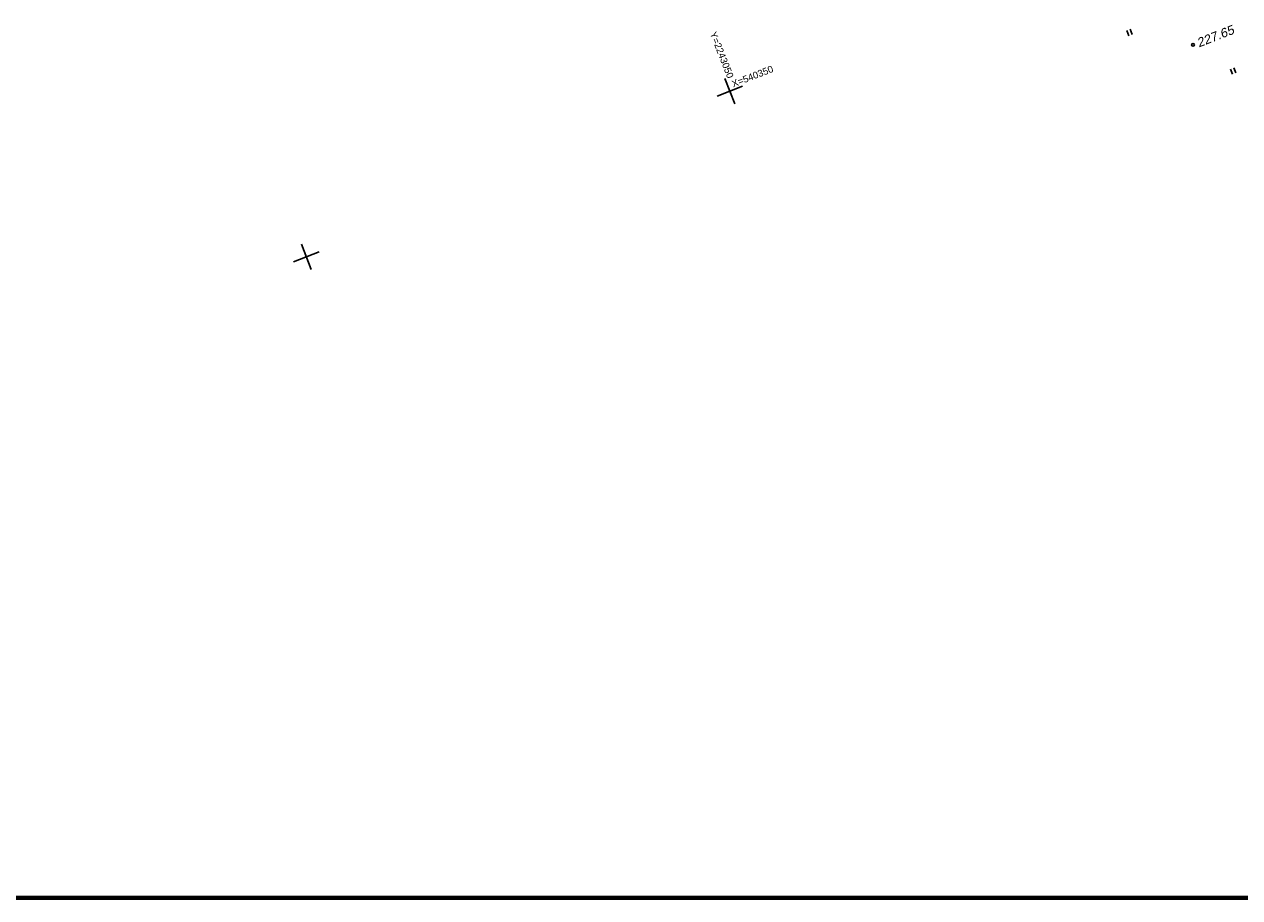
# Model space of a CAD drawing. Header units: millimetres. Extents: x -10 to 1169, y 1 to 1686.
# Tile 155 of 224: x 214 to 348, y 1046 to 1142. Entities that reach past the tile are written whole.
import ezdxf

# ---------------------------------------------------------------- set-up
doc = ezdxf.new("R2010")
doc.units = ezdxf.units.MM
for name, color, linetype in [('CONTURS', 7, 'Continuous'), ('COORDS', 7, 'Continuous'), ('PDIGIT', 170, 'Continuous'), ('PICKETS', 7, 'Continuous'), ('Листы', 7, 'Continuous')]:
    doc.layers.add(name, color=color, linetype=linetype)
doc.styles.get("Standard").update_dxf_attribs({"font": 'arial.ttf'})

# ---------------------------------------------------------------- blocks, each defined once
blk = doc.blocks.new('401')
at = {"layer": 'CONTURS'}
for p, q in [((0, 0), (0, 1.2)), ((0.8, 0), (0.8, 1.2))]:
    blk.add_line(p, q, dxfattribs=at)

msp = doc.modelspace()

# ---------------------------------------------------------------- linework, layer by layer
at = {"layer": 'COORDS', "lineweight": -2}
for p, q in [((292.02026, 1133.72664), (290.92809, 1136.52077)), ((290.07711, 1134.57762), (292.87124, 1135.66979)), ((243.50825, 1116.37484), (246.30238, 1117.46701)), ((245.4514, 1115.52386), (244.35923, 1118.31799))]:
    msp.add_line(p, q, dxfattribs=at)
at = {"layer": 'PICKETS', "color": 7, "lineweight": -2}
msp.add_circle((342.38678, 1140.21403), 0.15, dxfattribs=at)
at = {"layer": 'Листы', "lineweight": 70, "ltscale": 200}
msp.add_lwpolyline([(1167.09237, 1332.30798), (-9.65295, 1332.30798), (-9.65295, 1046.42792), (1167.09237, 1046.42792)], close=True, dxfattribs=at)

# ---------------------------------------------------------------- block references
at = {"layer": 'CONTURS', "lineweight": -2, "xscale": 0.4999999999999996, "yscale": 0.4999999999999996, "zscale": 0.4999999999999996, "rotation": 21.3494687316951}
for p in [(335.31505, 1141.22544), (346.71495, 1136.99662)]:
    msp.add_blockref('401', p, dxfattribs=at)

# ---------------------------------------------------------------- texts
at = {"layer": 'COORDS', "lineweight": -2}
for s, rotation, p in [('Y=2243050', 291.3494687, (289.25652, 1141.48392)), ('X=540350', 21.3494687, (291.84885, 1135.53857))]:
    msp.add_text(s, height=0.75, rotation=rotation, dxfattribs=at).set_placement(p)
at = {"layer": 'PDIGIT', "color": 7, "lineweight": -2, "oblique": 10}
msp.add_text('227.65', height=1, rotation=21.3494687, dxfattribs=at).set_placement((343.03449, 1139.93037))

doc.saveas('drawing.dxf')
